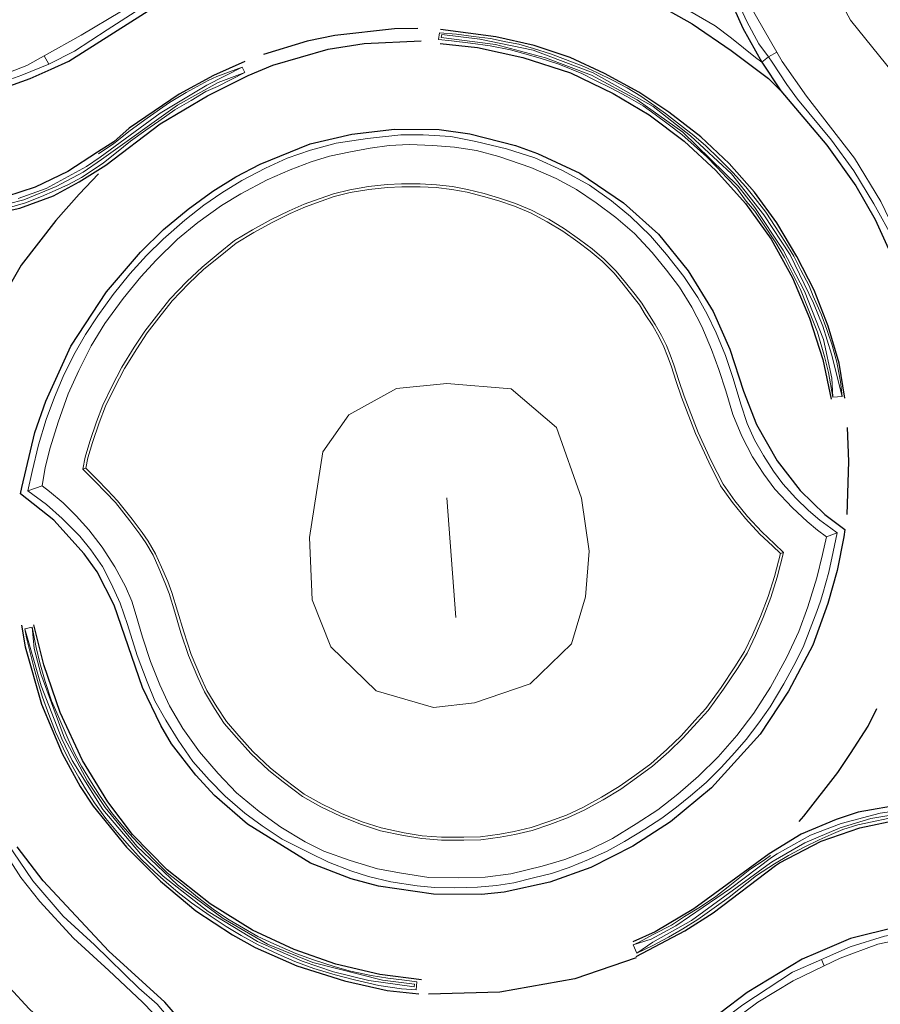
# Model space of a CAD drawing. Header units: metres. Extents: x 169249 to 194689, y 406250 to 412203.
# Tile 80 of 256: x 172695 to 172739, y 406479 to 406530. Entities that reach past the tile are written whole.
import ezdxf

# ---------------------------------------------------------------- set-up
doc = ezdxf.new("R2010")
doc.units = ezdxf.units.M
for name, color, linetype, lineweight in [('BGT_NLCS_N264$0$B-WE-OG-BREUKLIJN-G', 252, 'CONTINUOUS', 18), ('BGT_NLCS_N264$0$B-WE-OG-TOPOGRAFIE_WEG_BERM-GV', 252, 'CONTINUOUS', 18), ('BGT_NLCS_N264$0$B-WE-OG-TOPOGRAFIE_WEG_RIJWEG-GV', 252, 'CONTINUOUS', 18), ('X-XX-AL-REFERENTIE-G', 7, 'CONTINUOUS', 18)]:
    doc.layers.add(name, color=color, linetype=linetype, lineweight=lineweight)
doc.layers.add('BGT_NLCS_N264$0$B-WE-VW-MARKERING-G', color=252, linetype='CONTINUOUS')

# ---------------------------------------------------------------- blocks, each defined once
blk = doc.blocks.new('BGT_NLCS_N264')
at = {"layer": 'BGT_NLCS_N264$0$B-WE-OG-BREUKLIJN-G'}
blk.add_line((172716.783, 406505.513, 18.97), (172717.25, 406499.369, 18.882), dxfattribs=at)
for points in [[(172736.628, 406510.685, 17.866), (172736.589, 406511.677, 17.981), (172736.152, 406513.657, 17.982), (172735.171, 406516.137, 17.974), (172734.072, 406518.246, 17.971), (172732.621, 406520.44, 17.957), (172731.765, 406521.531, 17.96), (172728.917, 406524.313, 17.952), (172726.568, 406525.982, 17.976), (172724.227, 406527.234, 17.994), (172721.866, 406528.133, 17.951), (172719.283, 406528.816, 17.967), (172716.505, 406529.18, 17.96), (172716.536, 406529.329, 17.977), (172718.49, 406529.09, 17.976), (172721.228, 406528.528, 17.973), (172724.309, 406527.369, 17.961), (172727.39, 406525.63, 17.961), (172729.312, 406524.126, 17.961), (172731.431, 406522.171, 17.961), (172733.088, 406520.066, 17.961), (172734.434, 406518.013, 17.96), (172735.631, 406515.522, 17.98), (172736.116, 406514.334, 17.978), (172736.566, 406512.897, 17.993), (172737.113, 406510.733, 17.866)], [(172706.258, 406527.658, 17.852), (172704.456, 406526.733, 17.933), (172702.044, 406525.285, 17.932), (172698.971, 406523.031, 17.95), (172698.266, 406522.543, 17.951), (172696.197, 406521.425, 17.943), (172694.743, 406520.896, 17.911)], [(172693.406, 406520.428, 17.883), (172695.038, 406520.836, 17.882), (172696.696, 406521.518, 17.906), (172698.095, 406522.257, 17.907), (172699.04, 406522.906, 17.94), (172702.935, 406525.699, 17.942), (172705.029, 406526.873, 17.937), (172706.396, 406527.384, 17.855)], [(172711.75, 406509.79, 18.854), (172714.197, 406511.132, 18.881), (172716.783, 406511.401, 18.9), (172720.096, 406511.117, 18.936), (172722.426, 406509.137, 18.914), (172723.708, 406505.498, 18.914), (172724.111, 406502.775, 18.905), (172723.925, 406500.428, 18.834), (172723.201, 406498.021, 18.795), (172721.077, 406495.951, 18.74), (172718.208, 406494.975, 18.647), (172716.099, 406494.741, 18.646), (172713.162, 406495.593, 18.648), (172710.832, 406497.865, 18.679), (172709.867, 406500.276, 18.743), (172709.722, 406503.475, 18.81), (172710.407, 406507.881, 18.757), (172711.75, 406509.79, 18.854)], [(172695.085, 406498.793, 17.937), (172695.94, 406495.852, 18), (172696.989, 406493.125, 18.001), (172697.533, 406492.018, 17.999), (172699.11, 406489.5, 17.986), (172701.048, 406487.219, 17.978), (172702.198, 406486.072, 17.976), (172704.51, 406484.253, 17.986), (172707.048, 406482.71, 17.979), (172709.343, 406481.697, 17.963), (172710.965, 406481.156, 17.971), (172712.773, 406480.707, 17.97), (172715.116, 406480.379, 17.971), (172715.121, 406480.53, 17.971), (172713.481, 406480.721, 17.971), (172709.898, 406481.641, 17.973), (172707.573, 406482.579, 17.957), (172705.288, 406483.891, 17.978), (172702.934, 406485.633, 17.979), (172700.859, 406487.609, 17.979), (172699.225, 406489.605, 17.996), (172698.312, 406490.95, 18.002), (172697.127, 406493.162, 17.999), (172695.91, 406496.469, 17.999), (172695.575, 406497.774, 18.008), (172695.464, 406498.866, 17.96)], [(172726.374, 406482.542, 17.869), (172727.289, 406482.843, 17.931), (172728.565, 406483.527, 17.942), (172731.376, 406485.431, 17.95), (172733.483, 406487.027, 17.953), (172733.763, 406487.22, 17.952), (172735.48, 406488.178, 17.946), (172737.059, 406488.784, 17.922), (172739.06, 406489.315, 17.862), (172740.703, 406489.554, 17.867)], [(172740.343, 406489.32, 17.858), (172738.593, 406489.031, 17.896), (172737.016, 406488.566, 17.927), (172735.195, 406487.794, 17.929), (172733.57, 406486.848, 17.93), (172733.434, 406486.759, 17.93), (172729.366, 406483.801, 17.929), (172727.386, 406482.678, 17.93), (172726.561, 406482.116, 17.866)]]:
    blk.add_polyline3d(points, dxfattribs=at)
at = {"layer": 'BGT_NLCS_N264$0$B-WE-OG-TOPOGRAFIE_WEG_BERM-GV'}
for p, q in [((172696.081, 406528.231, 17.798), (172696.319, 406527.803, 17.709)), ((172733.332, 406528.176, 17.77), (172733.76, 406528.423, 17.85)), ((172698.068, 406506.986, 18.096), (172698.231, 406507.035, 18.226)), ((172695.989, 406506.131, 18.043), (172695.241, 406505.872, 17.917)), ((172736.853, 406503.711, 18.007), (172736.303, 406503.517, 18.058)), ((172733.935, 406502.659, 18.217), (172734.102, 406502.708, 18.087)), ((172736.195, 406481.473, 17.857), (172736.042, 406481.788, 17.68))]:
    blk.add_line(p, q, dxfattribs=at)
for points in [[(172729.867, 406541.952, 17.553), (172729.903, 406540.405, 17.59), (172729.956, 406538.144, 17.644), (172730.146, 406536.807, 17.666), (172730.457, 406535.085, 17.669), (172730.685, 406533.994, 17.712), (172731.126, 406532.544, 17.72), (172731.608, 406531.322, 17.736), (172732.205, 406529.997, 17.771), (172732.83, 406528.86, 17.726), (172733.332, 406528.176, 17.77)], [(172730.246, 406541.955, 17.708), (172730.319, 406540.395, 17.745), (172730.435, 406537.899, 17.803), (172730.713, 406535.847, 17.803), (172731.639, 406532.485, 17.834), (172732.387, 406530.803, 17.835), (172733.76, 406528.423, 17.85)], [(172869.299, 406484.975, 17.659), (172869.588, 406487.579, 17.745), (172845.432, 406491.102, 17.708), (172812.988, 406497.179, 17.691), (172794.457, 406501.475, 17.689), (172770.532, 406507.384, 17.679), (172759.594, 406510.273, 17.68), (172755.106, 406511.479, 17.681), (172751.974, 406512.32, 17.682), (172750.442, 406512.947, 17.68), (172749.449, 406513.439, 17.686), (172747.712, 406514.684, 17.693), (172745.787, 406516.995, 17.769), (172744.378, 406519.673, 17.781), (172742.998, 406522.58, 17.788), (172741.353, 406525.203, 17.782), (172740.517, 406526.37, 17.783), (172739.417, 406527.763, 17.783), (172737.54, 406530.064, 17.778), (172736.098, 406532.759, 17.75), (172735.033, 406535.788, 17.7), (172734.598, 406538.556, 17.646), (172734.475, 406541.979, 17.666)], [(172702.999, 406466.609, 17.406), (172702.329, 406469.69, 17.663), (172701.283, 406472.317, 17.706), (172699.616, 406475.034, 17.737), (172698.695, 406476.109, 17.759), (172697.628, 406477.088, 17.768), (172695.311, 406479.262, 17.771), (172692.263, 406482.538, 17.788), (172690.519, 406484.818, 17.789), (172689.705, 406486.243, 17.789), (172687.927, 406489.492, 17.787), (172687.07, 406491.371, 17.779), (172685.722, 406493.434, 17.768), (172684.66, 406494.579, 17.724), (172683.517, 406495.565, 17.691), (172682.453, 406496.25, 17.67), (172681.254, 406496.809, 17.666), (172679.646, 406497.374, 17.609), (172663.318, 406501.781, 17.595), (172556.405, 406531.499, 17.494), (172557.184, 406533.978, 17.451)], [(172703.428, 406533.202, 17.814), (172703.101, 406532.84, 17.811), (172701.803, 406531.724, 17.811), (172700.065, 406530.533, 17.817), (172697.997, 406529.295, 17.811), (172696.081, 406528.231, 17.798)], [(172696.319, 406527.803, 17.709), (172697.641, 406528.472, 17.706), (172699.326, 406529.568, 17.73), (172700.534, 406530.342, 17.731), (172701.382, 406530.891, 17.715), (172702.771, 406531.928, 17.717), (172703.454, 406532.527, 17.715), (172703.79, 406532.874, 17.706)], [(172670.491, 406529.53, 17.508), (172671.2, 406529.743, 17.587), (172673.37, 406529.231, 17.666), (172680.737, 406527.238, 17.721), (172684.695, 406526.298, 17.739), (172687.035, 406526.221, 17.731), (172689.3, 406526.25, 17.779), (172691.193, 406526.519, 17.777), (172693.639, 406527.138, 17.797), (172695.196, 406527.739, 17.792), (172696.081, 406528.231, 17.798)], [(172670.491, 406529.53, 17.508), (172680.315, 406526.88, 17.572), (172680.565, 406526.812, 17.573), (172684.471, 406526.054, 17.578), (172685.885, 406525.867, 17.613), (172687.393, 406525.763, 17.645), (172688.476, 406525.828, 17.668), (172689.943, 406525.945, 17.671), (172691.388, 406526.211, 17.685), (172693.222, 406526.618, 17.688), (172694.941, 406527.241, 17.705), (172696.319, 406527.803, 17.709)], [(172733.76, 406528.423, 17.85), (172734.036, 406527.944, 17.853), (172735.287, 406526.167, 17.865), (172737.747, 406522.972, 17.868), (172739.103, 406520.75, 17.894), (172740.217, 406518.437, 17.914), (172741.086, 406516.597, 17.91)], [(172733.332, 406528.176, 17.77), (172733.521, 406527.918, 17.787), (172734.275, 406526.758, 17.788), (172734.824, 406526.015, 17.741), (172735.396, 406525.305, 17.749), (172736.559, 406523.909, 17.758), (172737.715, 406522.324, 17.767), (172738.732, 406520.625, 17.782), (172739.784, 406518.741, 17.774), (172740.556, 406516.983, 17.762), (172740.795, 406516.46, 17.762)], [(172736.853, 406503.711, 18.007), (172736.528, 406503.963, 18.009), (172735.97, 406504.364, 18.007), (172735.38, 406504.867, 18.018), (172734.738, 406505.506, 18.018), (172734.066, 406506.237, 18.017), (172733.577, 406506.886, 18.04), (172733.067, 406507.702, 18.031), (172732.612, 406508.492, 18.025), (172732.223, 406509.334, 18.023), (172731.903, 406510.327, 18.016), (172731.503, 406511.658, 18.018), (172731.116, 406512.828, 18.012), (172730.638, 406514.001, 18.012), (172730.165, 406514.956, 18), (172729.699, 406515.813, 17.991), (172728.967, 406516.899, 17.993), (172728.08, 406518.024, 17.983), (172727.263, 406518.98, 17.962), (172726.228, 406519.981, 17.962), (172725.255, 406520.78, 17.962), (172724.115, 406521.584, 17.958), (172722.736, 406522.342, 17.948), (172721.307, 406522.987, 17.946), (172719.85, 406523.451, 17.943), (172718.284, 406523.835, 17.948), (172716.99, 406524.086, 17.949), (172715.58, 406524.179, 17.945), (172714.415, 406524.176, 17.951), (172712.703, 406523.982, 17.95), (172711.091, 406523.752, 17.951), (172709.782, 406523.394, 17.951), (172708.581, 406522.978, 17.948), (172707.468, 406522.464, 17.948), (172706.242, 406521.825, 17.952), (172705.216, 406521.197, 17.953), (172704.289, 406520.566, 17.953), (172703.32, 406519.781, 17.954), (172702.203, 406518.821, 17.954), (172701.341, 406517.965, 17.955), (172700.489, 406517.026, 17.953), (172699.628, 406515.969, 17.954), (172698.846, 406514.872, 17.953), (172698.204, 406513.911, 17.949), (172697.611, 406512.866, 17.945), (172697.067, 406511.758, 17.945), (172696.617, 406510.686, 17.944), (172696.184, 406509.539, 17.935), (172695.803, 406508.25, 17.917), (172695.462, 406506.876, 17.917), (172695.241, 406505.872, 17.917)], [(172695.989, 406506.131, 18.043), (172696.144, 406507.072, 18.043), (172696.394, 406508.084, 18.043), (172696.808, 406509.407, 18.043), (172697.314, 406510.859, 18.044), (172697.877, 406512.067, 18.045), (172698.509, 406513.336, 18.078), (172699.207, 406514.483, 18.078), (172700.144, 406515.763, 18.078), (172701.05, 406516.879, 18.078), (172701.851, 406517.725, 18.078), (172702.95, 406518.819, 18.078), (172703.982, 406519.67, 18.079), (172705.21, 406520.548, 18.079), (172706.196, 406521.142, 18.078), (172707.56, 406521.865, 18.079), (172708.733, 406522.38, 18.079), (172709.811, 406522.785, 18.079), (172710.759, 406523.079, 18.078), (172711.83, 406523.306, 18.078), (172712.846, 406523.493, 18.078), (172713.83, 406523.621, 18.078), (172714.86, 406523.675, 18.077), (172716.066, 406523.623, 18.098), (172717.179, 406523.538, 18.097), (172718.316, 406523.367, 18.097), (172719.47, 406523.055, 18.098), (172721.106, 406522.488, 18.108), (172722.413, 406521.937, 18.107), (172723.457, 406521.357, 18.107), (172724.462, 406520.688, 18.113), (172725.473, 406519.933, 18.118), (172726.44, 406519.099, 18.104), (172727.34, 406518.125, 18.097), (172728.074, 406517.22, 18.098), (172728.757, 406516.342, 18.098), (172729.378, 406515.318, 18.119), (172729.898, 406514.316, 18.121), (172730.396, 406513.14, 18.123), (172730.776, 406512.112, 18.121), (172731.14, 406511.011, 18.122), (172731.491, 406509.795, 18.122), (172731.946, 406508.689, 18.122), (172732.511, 406507.625, 18.122), (172733.092, 406506.733, 18.121), (172733.658, 406505.961, 18.112), (172734.557, 406505.007, 18.111), (172735.307, 406504.31, 18.08), (172735.846, 406503.863, 18.058), (172736.303, 406503.517, 18.058)], [(172734.102, 406502.708, 18.087), (172733.626, 406503.153, 18.153), (172732.979, 406503.763, 18.149), (172732.249, 406504.561, 18.151), (172731.592, 406505.372, 18.149), (172730.988, 406506.216, 18.151), (172730.385, 406507.414, 18.145), (172729.713, 406508.881, 18.141), (172728.987, 406510.735, 18.139), (172728.719, 406511.541, 18.139), (172728.456, 406512.349, 18.14), (172728.272, 406512.86, 18.139), (172728.081, 406513.344, 18.138), (172727.828, 406513.854, 18.138), (172727.507, 406514.431, 18.138), (172727.114, 406515.02, 18.138), (172726.811, 406515.518, 18.138), (172726.468, 406515.966, 18.138), (172725.967, 406516.593, 18.138), (172725.497, 406517.172, 18.138), (172724.878, 406517.79, 18.121), (172724.252, 406518.314, 18.12), (172723.611, 406518.798, 18.118), (172722.832, 406519.351, 18.118), (172722.028, 406519.837, 18.105), (172721.145, 406520.298, 18.098), (172720.317, 406520.647, 18.097), (172719.504, 406520.927, 18.097), (172718.707, 406521.155, 18.096), (172717.857, 406521.367, 18.097), (172717.076, 406521.512, 18.096), (172716.256, 406521.61, 18.101), (172715.415, 406521.656, 18.1), (172714.465, 406521.649, 18.102), (172713.723, 406521.621, 18.102), (172712.761, 406521.521, 18.103), (172711.795, 406521.351, 18.103), (172710.958, 406521.146, 18.104), (172710.272, 406520.906, 18.102), (172709.461, 406520.612, 18.102), (172708.674, 406520.277, 18.104), (172707.765, 406519.826, 18.104), (172706.797, 406519.284, 18.105), (172705.879, 406518.738, 18.107), (172705.035, 406518.052, 18.101), (172704.203, 406517.378, 18.102), (172703.415, 406516.645, 18.101), (172702.556, 406515.736, 18.101), (172701.862, 406514.862, 18.101), (172701.258, 406514.077, 18.102), (172700.72, 406513.261, 18.095), (172700.081, 406512.234, 18.082), (172699.564, 406511.241, 18.082), (172699.105, 406510.28, 18.084), (172698.774, 406509.416, 18.097), (172698.428, 406508.411, 18.097), (172698.191, 406507.605, 18.096), (172698.068, 406506.986, 18.096)], [(172698.231, 406507.035, 18.226), (172698.336, 406507.569, 18.226), (172698.571, 406508.365, 18.227), (172698.915, 406509.365, 18.227), (172699.243, 406510.221, 18.214), (172699.698, 406511.174, 18.212), (172700.211, 406512.159, 18.212), (172700.847, 406513.18, 18.225), (172701.38, 406513.99, 18.232), (172701.98, 406514.769, 18.231), (172702.67, 406515.637, 18.231), (172703.521, 406516.539, 18.231), (172704.302, 406517.264, 18.232), (172705.13, 406517.936, 18.231), (172705.965, 406518.614, 18.237), (172706.872, 406519.154, 18.235), (172707.835, 406519.693, 18.234), (172708.737, 406520.14, 18.234), (172709.516, 406520.473, 18.232), (172710.322, 406520.765, 18.232), (172711.001, 406521.002, 18.234), (172711.826, 406521.204, 18.233), (172712.782, 406521.373, 18.233), (172713.734, 406521.471, 18.232), (172714.468, 406521.499, 18.232), (172715.412, 406521.506, 18.23), (172716.243, 406521.46, 18.231), (172717.053, 406521.364, 18.226), (172717.825, 406521.22, 18.227), (172718.669, 406521.01, 18.226), (172719.459, 406520.784, 18.227), (172720.264, 406520.507, 18.227), (172721.081, 406520.162, 18.228), (172721.954, 406519.706, 18.235), (172722.749, 406519.225, 18.248), (172723.523, 406518.677, 18.248), (172724.159, 406518.197, 18.25), (172724.777, 406517.679, 18.251), (172725.385, 406517.071, 18.268), (172725.851, 406516.499, 18.268), (172726.35, 406515.873, 18.268), (172726.687, 406515.433, 18.268), (172726.987, 406514.94, 18.268), (172727.379, 406514.353, 18.268), (172727.696, 406513.784, 18.268), (172727.944, 406513.284, 18.268), (172728.132, 406512.807, 18.269), (172728.314, 406512.3, 18.27), (172728.576, 406511.494, 18.269), (172728.846, 406510.684, 18.269), (172729.575, 406508.822, 18.271), (172730.25, 406507.35, 18.275), (172730.859, 406506.138, 18.281), (172731.473, 406505.282, 18.279), (172732.135, 406504.463, 18.281), (172732.872, 406503.657, 18.279), (172733.523, 406503.043, 18.283), (172733.935, 406502.659, 18.217)], [(172698.068, 406506.986, 18.096), (172698.702, 406506.356, 18.142), (172699.234, 406505.807, 18.149), (172699.748, 406505.272, 18.149), (172700.484, 406504.329, 18.149), (172701.004, 406503.657, 18.149), (172701.307, 406503.203, 18.149), (172701.683, 406502.575, 18.149), (172701.988, 406501.896, 18.149), (172702.298, 406501.17, 18.148), (172702.512, 406500.605, 18.15), (172702.798, 406499.649, 18.15), (172703.118, 406498.588, 18.149), (172703.502, 406497.42, 18.149), (172703.979, 406496.28, 18.149), (172704.325, 406495.553, 18.158), (172704.839, 406494.688, 18.158), (172705.347, 406493.924, 18.16), (172705.979, 406493.192, 18.154), (172706.706, 406492.377, 18.145), (172707.63, 406491.506, 18.146), (172708.367, 406490.919, 18.145), (172709.376, 406490.161, 18.136), (172710.311, 406489.641, 18.128), (172711.319, 406489.15, 18.123), (172712.393, 406488.733, 18.114), (172713.371, 406488.411, 18.112), (172714.568, 406488.161, 18.108), (172715.509, 406488.003, 18.086), (172716.513, 406487.932, 18.086), (172717.669, 406487.922, 18.086), (172718.539, 406487.948, 18.086), (172719.537, 406488.079, 18.086), (172720.279, 406488.222, 18.086), (172721.171, 406488.427, 18.086), (172722.078, 406488.736, 18.122), (172722.999, 406489.066, 18.122), (172723.842, 406489.466, 18.12), (172724.82, 406489.999, 18.118), (172725.73, 406490.548, 18.106), (172726.533, 406491.128, 18.103), (172727.364, 406491.725, 18.087), (172728.196, 406492.468, 18.084), (172728.938, 406493.184, 18.086), (172729.651, 406493.971, 18.084), (172730.225, 406494.593, 18.072), (172731.013, 406495.682, 18.072), (172731.727, 406496.746, 18.069), (172732.221, 406497.542, 18.048), (172732.653, 406498.449, 18.046), (172733.057, 406499.364, 18.046), (172733.444, 406500.4, 18.044), (172733.773, 406501.434, 18.052), (172734.102, 406502.708, 18.087)], [(172733.935, 406502.659, 18.217), (172733.629, 406501.475, 18.182), (172733.302, 406500.449, 18.174), (172732.918, 406499.421, 18.176), (172732.517, 406498.512, 18.176), (172732.089, 406497.614, 18.178), (172731.601, 406496.828, 18.199), (172730.89, 406495.767, 18.202), (172730.109, 406494.688, 18.202), (172729.54, 406494.072, 18.214), (172728.83, 406493.289, 18.216), (172728.094, 406492.578, 18.214), (172727.27, 406491.842, 18.217), (172726.446, 406491.25, 18.233), (172725.648, 406490.674, 18.236), (172724.745, 406490.13, 18.248), (172723.773, 406489.6, 18.25), (172722.942, 406489.204, 18.252), (172722.028, 406488.878, 18.252), (172721.13, 406488.571, 18.216), (172720.248, 406488.368, 18.216), (172719.513, 406488.227, 18.216), (172718.527, 406488.098, 18.216), (172717.667, 406488.072, 18.216), (172716.519, 406488.081, 18.216), (172715.527, 406488.152, 18.216), (172714.596, 406488.308, 18.238), (172713.41, 406488.556, 18.242), (172712.444, 406488.874, 18.244), (172711.379, 406489.287, 18.253), (172710.381, 406489.774, 18.258), (172709.458, 406490.288, 18.266), (172708.459, 406491.037, 18.275), (172707.729, 406491.619, 18.276), (172706.814, 406492.481, 18.275), (172706.092, 406493.291, 18.284), (172705.466, 406494.015, 18.29), (172704.966, 406494.768, 18.288), (172704.457, 406495.624, 18.288), (172704.116, 406496.341, 18.279), (172703.643, 406497.473, 18.279), (172703.261, 406498.633, 18.279), (172702.941, 406499.692, 18.28), (172702.654, 406500.653, 18.28), (172702.438, 406501.226, 18.278), (172702.126, 406501.956, 18.279), (172701.816, 406502.645, 18.279), (172701.434, 406503.283, 18.279), (172701.126, 406503.744, 18.279), (172700.603, 406504.421, 18.279), (172699.862, 406505.371, 18.279), (172699.342, 406505.911, 18.279), (172698.809, 406506.461, 18.272), (172698.231, 406507.035, 18.226)], [(172736.303, 406503.517, 18.058), (172736.102, 406502.606, 18.053), (172735.804, 406501.405, 18.053), (172735.346, 406499.908, 18.044), (172734.89, 406498.647, 18.043), (172734.26, 406497.323, 18.04), (172733.435, 406495.791, 18.042), (172732.571, 406494.446, 18.05), (172731.696, 406493.309, 18.052), (172730.736, 406492.209, 18.057), (172729.732, 406491.219, 18.067), (172728.662, 406490.289, 18.074), (172727.64, 406489.481, 18.076), (172726.517, 406488.756, 18.075), (172725.298, 406488.003, 18.072), (172724.089, 406487.416, 18.086), (172722.855, 406486.927, 18.09), (172721.685, 406486.594, 18.09), (172720.071, 406486.198, 18.076), (172718.751, 406486.022, 18.072), (172717.369, 406485.989, 18.067), (172715.87, 406486.002, 18.067), (172714.451, 406486.236, 18.081), (172713.225, 406486.457, 18.082), (172711.819, 406486.871, 18.083), (172710.464, 406487.365, 18.089), (172709.504, 406487.846, 18.088), (172708.247, 406488.589, 18.093), (172707.133, 406489.39, 18.102), (172705.976, 406490.352, 18.115), (172705.025, 406491.347, 18.13), (172704.076, 406492.465, 18.13), (172703.21, 406493.67, 18.129), (172702.535, 406494.835, 18.129), (172702.026, 406495.909, 18.129), (172701.56, 406497.101, 18.138), (172701.139, 406498.363, 18.139), (172700.817, 406499.469, 18.126), (172700.6, 406500.201, 18.125), (172700.267, 406500.958, 18.125), (172699.721, 406501.973, 18.11), (172699.074, 406502.984, 18.083), (172698.386, 406503.879, 18.078), (172697.74, 406504.59, 18.08), (172697.061, 406505.264, 18.08), (172696.366, 406505.837, 18.044), (172695.989, 406506.131, 18.043)], [(172695.241, 406505.872, 17.917), (172696.201, 406505.173, 17.938), (172697.007, 406504.45, 17.971), (172697.917, 406503.542, 17.995), (172698.488, 406502.846, 18.017), (172699.083, 406501.981, 18.017), (172699.538, 406501.108, 18.018), (172699.987, 406500.108, 18.016), (172700.366, 406499.008, 18.016), (172700.865, 406497.41, 18.016), (172701.377, 406496.067, 18.016), (172701.775, 406495.078, 18.016), (172702.342, 406494.088, 18.018), (172702.978, 406493.071, 18.015), (172703.736, 406491.973, 18.016), (172704.563, 406491.029, 18.013), (172705.39, 406490.181, 18.013), (172706.407, 406489.304, 18.013), (172707.291, 406488.654, 18.013), (172708.329, 406487.971, 18.013), (172709.723, 406487.274, 17.989), (172710.698, 406486.788, 17.975), (172711.852, 406486.34, 17.97), (172712.754, 406486.058, 17.96), (172713.907, 406485.782, 17.949), (172715.255, 406485.573, 17.938), (172716.156, 406485.493, 17.94), (172717.207, 406485.466, 17.937), (172718.363, 406485.508, 17.929), (172719.345, 406485.595, 17.93), (172720.225, 406485.735, 17.927), (172721.236, 406485.98, 17.933), (172722.176, 406486.215, 17.956), (172723.084, 406486.523, 17.956), (172724.079, 406486.922, 17.956), (172725.028, 406487.365, 17.946), (172725.929, 406487.854, 17.945), (172726.974, 406488.484, 17.934), (172727.834, 406489.05, 17.914), (172728.598, 406489.618, 17.916), (172729.321, 406490.2, 17.92), (172730.12, 406490.895, 17.919), (172730.895, 406491.664, 17.943), (172731.59, 406492.435, 17.951), (172732.174, 406493.098, 17.951), (172732.83, 406493.959, 17.951), (172733.41, 406494.772, 17.952), (172734.12, 406495.965, 17.952), (172734.621, 406496.9, 17.951), (172735.1, 406497.842, 17.951), (172735.47, 406498.78, 17.95), (172735.817, 406499.677, 17.951), (172735.997, 406500.209, 17.95), (172736.127, 406500.594, 17.95), (172736.432, 406501.703, 17.95), (172736.656, 406502.747, 17.944), (172736.853, 406503.711, 18.007)], [(172702.378, 406478.263, 17.843), (172702.214, 406478.478, 17.848), (172701.136, 406479.596, 17.871), (172699.416, 406481.23, 17.872), (172697.591, 406482.893, 17.887), (172695.857, 406484.771, 17.892), (172694.894, 406485.999, 17.892), (172693.451, 406488.226, 17.889), (172692.025, 406491.044, 17.896), (172690.77, 406493.334, 17.889)], [(172702.723, 406478.526, 17.807), (172701.897, 406479.501, 17.824), (172700.962, 406480.319, 17.743), (172698.681, 406482.537, 17.744), (172697.059, 406484.015, 17.745), (172695.507, 406485.834, 17.749), (172694.176, 406487.805, 17.754), (172692.753, 406490.26, 17.769), (172691.458, 406492.891, 17.76), (172691.128, 406493.524, 17.753)], [(172761.472, 406479.91, 17.587), (172761.229, 406479.976, 17.587), (172751.991, 406482.503, 17.612), (172751.688, 406482.566, 17.612), (172747.23, 406483.496, 17.607), (172744.988, 406483.67, 17.624), (172742.559, 406483.537, 17.681), (172739.284, 406482.99, 17.681), (172737.53, 406482.448, 17.686), (172736.042, 406481.788, 17.68)], [(172761.431, 406479.551, 17.606), (172760.492, 406479.814, 17.678), (172758.896, 406480.273, 17.721), (172752.87, 406481.96, 17.735), (172748.436, 406482.998, 17.765), (172745.824, 406483.332, 17.808), (172743.633, 406483.366, 17.815), (172741.241, 406483.056, 17.861), (172738.948, 406482.58, 17.874), (172737.002, 406481.867, 17.86), (172736.195, 406481.473, 17.857)], [(172736.042, 406481.788, 17.68), (172734.561, 406481.131, 17.673), (172732.012, 406479.469, 17.665), (172729.817, 406477.811, 17.667), (172729.026, 406476.995, 17.691)], [(172736.195, 406481.473, 17.857), (172734.585, 406480.687, 17.852), (172732.769, 406479.602, 17.854), (172730.643, 406478.007, 17.849), (172729.567, 406477.027, 17.848)]]:
    blk.add_polyline3d(points, dxfattribs=at)
at = {"layer": 'BGT_NLCS_N264$0$B-WE-OG-TOPOGRAFIE_WEG_RIJWEG-GV'}
for p, q in [((172733.332, 406528.176, 17.77), (172732.976, 406527.912, 17.78)), ((172706.258, 406527.658, 17.852), (172706.396, 406527.384, 17.855)), ((172736.628, 406510.685, 17.866), (172737.113, 406510.733, 17.866)), ((172695.464, 406498.866, 17.96), (172695.085, 406498.793, 17.937)), ((172726.561, 406482.116, 17.866), (172726.374, 406482.542, 17.869))]:
    blk.add_line(p, q, dxfattribs=at)
for points in [[(172732.976, 406527.912, 17.78), (172732.653, 406528.142, 17.731), (172731.422, 406529.137, 17.731), (172730.585, 406529.778, 17.731), (172728.957, 406530.721, 17.731), (172727.012, 406531.776, 17.731), (172725.252, 406532.572, 17.784)], [(172736.037, 406514.963, 17.946), (172735.62, 406515.878, 17.943), (172735.408, 406516.406, 17.925), (172734.984, 406517.211, 17.925), (172734.62, 406517.931, 17.928), (172734.169, 406518.693, 17.924), (172733.668, 406519.466, 17.916), (172733.193, 406520.199, 17.896), (172732.644, 406520.91, 17.888), (172732.156, 406521.497, 17.886), (172731.496, 406522.243, 17.88), (172730.774, 406522.959, 17.896), (172730.103, 406523.606, 17.895), (172729.488, 406524.145, 17.893), (172728.794, 406524.674, 17.894), (172728.035, 406525.269, 17.893), (172727.5, 406525.642, 17.893), (172726.755, 406526.157, 17.891), (172726.06, 406526.582, 17.903), (172725.348, 406526.962, 17.904), (172724.5, 406527.38, 17.912), (172723.826, 406527.695, 17.911), (172722.892, 406528.052, 17.911), (172722.119, 406528.344, 17.909), (172721.238, 406528.61, 17.912), (172720.486, 406528.832, 17.914), (172719.829, 406528.959, 17.914), (172719.025, 406529.123, 17.914), (172718.165, 406529.233, 17.914), (172717.287, 406529.349, 17.914), (172716.407, 406529.414, 17.904), (172716.363, 406529.068, 17.904), (172717.031, 406529.006, 17.914), (172718.013, 406528.879, 17.914), (172719.008, 406528.741, 17.914), (172720.067, 406528.547, 17.914), (172720.675, 406528.38, 17.914), (172721.581, 406528.113, 17.914), (172722.553, 406527.802, 17.914), (172723.731, 406527.333, 17.914), (172724.4, 406526.991, 17.914), (172725.245, 406526.577, 17.914), (172726.042, 406526.144, 17.914), (172726.876, 406525.658, 17.914), (172727.498, 406525.222, 17.914), (172728.169, 406524.729, 17.914), (172728.862, 406524.192, 17.914), (172729.498, 406523.623, 17.913), (172730.153, 406523.037, 17.911), (172730.666, 406522.508, 17.938), (172731.186, 406521.972, 17.938), (172731.693, 406521.43, 17.938), (172732.176, 406520.772, 17.938), (172732.614, 406520.259, 17.939), (172733.067, 406519.577, 17.938), (172733.706, 406518.625, 17.938), (172734.142, 406517.865, 17.938), (172734.533, 406517.119, 17.94), (172734.965, 406516.233, 17.96), (172735.329, 406515.312, 17.952), (172735.838, 406514.034, 17.932), (172736.204, 406512.776, 17.9), (172736.413, 406511.96, 17.94), (172736.628, 406510.685, 17.866)], [(172706.396, 406527.384, 17.855), (172705.004, 406526.666, 17.85), (172704.396, 406526.402, 17.873), (172703.64, 406525.931, 17.872), (172702.808, 406525.458, 17.871), (172701.977, 406524.883, 17.872), (172701.31, 406524.423, 17.871), (172700.525, 406523.852, 17.873), (172699.808, 406523.267, 17.872), (172699.134, 406522.738, 17.864), (172698.554, 406522.343, 17.868), (172698.007, 406521.974, 17.868), (172697.339, 406521.624, 17.869), (172696.655, 406521.311, 17.868), (172695.945, 406521.001, 17.868), (172695.125, 406520.68, 17.841), (172694.311, 406520.442, 17.82)], [(172698.88, 406523.195, 17.819), (172699.665, 406523.733, 17.82), (172700.502, 406524.394, 17.819), (172701.387, 406525.03, 17.819), (172702.526, 406525.829, 17.836), (172703.386, 406526.345, 17.833), (172704.523, 406526.959, 17.852), (172704.958, 406527.169, 17.849), (172706.258, 406527.658, 17.852)], [(172737.113, 406510.733, 17.866), (172737.021, 406511.492, 17.921), (172736.928, 406512.034, 17.924), (172736.844, 406512.483, 17.929), (172736.591, 406513.36, 17.945), (172736.322, 406514.176, 17.945), (172736.037, 406514.963, 17.946)], [(172696.669, 406493.496, 17.919), (172697.067, 406492.644, 17.929), (172697.367, 406492.017, 17.928), (172697.874, 406491.144, 17.926), (172698.214, 406490.567, 17.926), (172698.678, 406489.848, 17.927), (172699.251, 406489.037, 17.929), (172699.853, 406488.318, 17.924), (172700.476, 406487.619, 17.924), (172701.096, 406486.934, 17.923), (172701.782, 406486.275, 17.922), (172702.365, 406485.761, 17.922), (172702.98, 406485.229, 17.935), (172703.653, 406484.699, 17.932), (172704.627, 406484.035, 17.934), (172705.447, 406483.492, 17.935), (172706.209, 406483.019, 17.924), (172707.084, 406482.55, 17.924), (172708.125, 406482.064, 17.915), (172708.98, 406481.687, 17.915), (172709.953, 406481.331, 17.918), (172711.046, 406480.996, 17.906), (172712.041, 406480.738, 17.907), (172713.292, 406480.447, 17.905), (172714.451, 406480.29, 17.904), (172715.218, 406480.223, 17.902), (172715.245, 406480.644, 17.898), (172714.605, 406480.724, 17.9), (172713.755, 406480.833, 17.902), (172712.9, 406480.971, 17.899), (172711.832, 406481.185, 17.912), (172711.051, 406481.42, 17.913), (172709.931, 406481.777, 17.912), (172709.021, 406482.102, 17.915), (172707.892, 406482.602, 17.916), (172707.07, 406482.968, 17.917), (172706.343, 406483.393, 17.917), (172705.595, 406483.831, 17.918), (172704.849, 406484.331, 17.919), (172703.978, 406484.99, 17.911), (172703.16, 406485.666, 17.91), (172702.431, 406486.235, 17.912), (172701.839, 406486.806, 17.914), (172701.283, 406487.385, 17.915), (172700.647, 406488.056, 17.915), (172700.108, 406488.662, 17.915), (172699.549, 406489.347, 17.915), (172698.937, 406490.238, 17.915), (172698.529, 406490.888, 17.941), (172698.01, 406491.725, 17.941), (172697.651, 406492.394, 17.941), (172697.317, 406493.123, 17.94), (172696.739, 406494.463, 17.939), (172696.469, 406495.083, 17.96), (172696.132, 406496.076, 17.96), (172695.865, 406497.036, 17.961), (172695.67, 406497.818, 17.96), (172695.464, 406498.866, 17.96)], [(172695.085, 406498.793, 17.937), (172695.182, 406498.322, 17.938), (172695.368, 406497.567, 17.941), (172695.571, 406496.741, 17.928), (172695.781, 406496.01, 17.923), (172696.007, 406495.276, 17.922), (172696.334, 406494.381, 17.923), (172696.669, 406493.496, 17.919)], [(172739.458, 406489.038, 17.821), (172738.651, 406488.863, 17.824), (172737.924, 406488.707, 17.835), (172737.153, 406488.466, 17.847), (172736.541, 406488.215, 17.872), (172735.938, 406487.942, 17.872), (172735.154, 406487.558, 17.872), (172734.356, 406487.134, 17.872), (172733.635, 406486.715, 17.871), (172732.716, 406486.112, 17.873), (172731.307, 406484.997, 17.876), (172730.536, 406484.452, 17.868), (172729.699, 406483.854, 17.868), (172728.92, 406483.366, 17.868), (172728.191, 406482.943, 17.868), (172727.376, 406482.507, 17.868), (172726.561, 406482.116, 17.866)], [(172726.374, 406482.542, 17.869), (172726.639, 406482.666, 17.869), (172727.434, 406483.084, 17.869), (172728.334, 406483.557, 17.869), (172729.013, 406484.005, 17.869), (172729.829, 406484.496, 17.868), (172730.609, 406485.036, 17.882), (172731.249, 406485.517, 17.88), (172732.374, 406486.412, 17.879), (172733.095, 406486.892, 17.879), (172733.43, 406487.135, 17.874)]]:
    blk.add_polyline3d(points, dxfattribs=at)
at = {"layer": 'BGT_NLCS_N264$0$B-WE-VW-MARKERING-G'}
blk.add_line((172732.976, 406527.912, 17.78), (172733.963, 406526.432, 17.78), dxfattribs=at)
for points in [[(172729.464, 406541.738, 17.594), (172729.594, 406538.359, 17.645), (172729.769, 406536.582, 17.66), (172730.535, 406533.249, 17.726), (172731.264, 406531.32, 17.742), (172732.006, 406529.663, 17.766), (172732.976, 406527.912, 17.78)], [(172670.457, 406529.302, 17.555), (172680.254, 406526.662, 17.609), (172682.925, 406525.942, 17.624), (172686.644, 406525.43, 17.664), (172688.681, 406525.506, 17.695), (172691.761, 406525.949, 17.701), (172693.628, 406526.458, 17.707), (172695.363, 406527.069, 17.73), (172696.455, 406527.558, 17.736), (172697.356, 406527.962, 17.741), (172701.955, 406530.875, 17.727), (172703.391, 406531.978, 17.716), (172703.958, 406532.474, 17.716)], [(172737.243, 406510.644, 17.861), (172736.959, 406512.445, 17.914), (172736.399, 406514.342, 17.916), (172735.677, 406516.183, 17.895), (172734.788, 406517.92, 17.908), (172733.76, 406519.66, 17.917), (172732.606, 406521.224, 17.907), (172731.302, 406522.706, 17.895), (172729.852, 406524.075, 17.895), (172728.203, 406525.335, 17.895), (172726.667, 406526.365, 17.886), (172724.887, 406527.324, 17.887), (172723.13, 406528.156, 17.887), (172721.276, 406528.773, 17.887), (172719.309, 406529.206, 17.887), (172716.465, 406529.584, 17.901)], [(172716.443, 406528.869, 17.921), (172718.372, 406528.662, 17.92), (172720.688, 406528.154, 17.905), (172723.139, 406527.364, 17.906), (172725.345, 406526.303, 17.895), (172727.185, 406525.2, 17.897), (172728.988, 406523.85, 17.896), (172730.62, 406522.337, 17.896), (172732.15, 406520.643, 17.897), (172733.458, 406518.808, 17.904), (172734.555, 406516.832, 17.913), (172735.429, 406514.751, 17.91), (172736.124, 406512.631, 17.906), (172736.554, 406510.593, 17.864)], [(172706.4, 406527.949, 17.88), (172704.787, 406527.216, 17.869), (172703.031, 406526.27, 17.869), (172700.449, 406524.51, 17.869), (172699.662, 406523.818, 17.869), (172698.827, 406523.29, 17.869), (172697.31, 406522.295, 17.869), (172695.616, 406521.484, 17.837), (172694.149, 406521.011, 17.838), (172692.287, 406520.641, 17.796), (172690.29, 406520.501, 17.772), (172688.313, 406520.569, 17.732), (172686.411, 406520.935, 17.721), (172682.573, 406521.971, 17.639), (172679.21, 406522.852, 17.637), (172669.267, 406525.291, 17.639)], [(172669.267, 406525.291, 17.639), (172669.272, 406525.289, 17.639), (172678.994, 406522.2, 17.655), (172679.091, 406522.169, 17.654), (172684.881, 406520.567, 17.719), (172687.127, 406520.025, 17.744), (172689.241, 406519.76, 17.787), (172690.478, 406519.765, 17.786), (172692.938, 406519.997, 17.818), (172694.834, 406520.411, 17.834), (172696.562, 406521.042, 17.85), (172697.88, 406521.757, 17.861), (172699.251, 406522.621, 17.861), (172702.058, 406524.745, 17.867), (172704.477, 406526.183, 17.876), (172706.579, 406527.216, 17.84)], [(172733.963, 406526.432, 17.78), (172736.319, 406523.645, 17.783), (172737.81, 406521.562, 17.782), (172738.814, 406519.828, 17.789), (172740.425, 406516.284, 17.769), (172741.486, 406514.411, 17.772), (172742.427, 406513.104, 17.749), (172744.372, 406510.926, 17.693), (172746.865, 406509.139, 17.686), (172749.43, 406507.901, 17.681), (172750.527, 406507.532, 17.682), (172757.76, 406505.588, 17.68), (172767.499, 406502.987, 17.678), (172767.505, 406502.985, 17.678), (172799.005, 406495.214, 17.691), (172813.143, 406492.018, 17.691), (172828.441, 406489.012, 17.653), (172843.461, 406486.348, 17.706), (172858.348, 406484.036, 17.726), (172871.206, 406482.319, 17.75), (172882.703, 406480.945, 17.773), (172883.121, 406480.895, 17.774), (172897.857, 406479.421, 17.784), (172924.116, 406477.218, 17.836)], [(172727.67, 406519.063, 17.962), (172729.187, 406517.19, 17.969), (172730.479, 406515.087, 17.973), (172731.343, 406513.156, 17.989), (172732.042, 406510.995, 17.993), (172732.71, 406509.288, 17.999), (172733.764, 406507.415, 17.982), (172734.958, 406505.897, 17.989), (172736.226, 406504.666, 17.965), (172737.251, 406503.889, 17.935), (172737.194, 406503.513, 17.931), (172736.849, 406501.78, 17.93), (172736.371, 406500.084, 17.935), (172735.599, 406497.951, 17.93), (172734.356, 406495.578, 17.935), (172732.892, 406493.379, 17.922), (172730.393, 406490.615, 17.951), (172728.284, 406488.868, 17.955), (172726.344, 406487.609, 17.966), (172724.186, 406486.519, 17.967), (172722.086, 406485.764, 17.949), (172719.732, 406485.243, 17.945), (172718.567, 406485.129, 17.948), (172716.105, 406485.144, 17.961), (172713.275, 406485.557, 17.971), (172711.871, 406485.93, 17.981), (172709.785, 406486.745, 17.991), (172706.534, 406488.749, 17.994), (172704.846, 406490.227, 17.993), (172703.889, 406491.271, 17.991), (172702.632, 406492.873, 17.996), (172702.086, 406493.824, 17.994), (172701.147, 406495.767, 17.994), (172699.69, 406500.004, 18.008), (172698.81, 406501.707, 18.008), (172698.141, 406502.642, 17.991), (172696.588, 406504.367, 17.936), (172694.876, 406505.716, 17.932), (172694.943, 406506.047, 17.932), (172695.613, 406508.869, 17.908), (172696.165, 406510.489, 17.915), (172697.464, 406513.318, 17.932), (172699.293, 406516.101, 17.938), (172701.031, 406518.146, 17.963), (172702.223, 406519.306, 17.92), (172703.493, 406520.361, 17.914), (172704.765, 406521.285, 17.912), (172705.941, 406522.017, 17.914), (172707.19, 406522.674, 17.919), (172709.762, 406523.715, 17.921), (172711.899, 406524.203, 17.922), (172714.094, 406524.459, 17.93), (172716.397, 406524.441, 17.927), (172717.972, 406524.218, 17.926), (172720.314, 406523.628, 17.959), (172721.447, 406523.214, 17.945), (172723.625, 406522.208, 17.943), (172725.875, 406520.679, 17.948), (172727.67, 406519.063, 17.962)], [(172709.87, 406458.742, 17.543), (172709.562, 406459.644, 17.546), (172708.866, 406462.344, 17.567), (172708.222, 406465.759, 17.584), (172707.672, 406469.316, 17.631), (172706.583, 406472.759, 17.679), (172705.778, 406474.519, 17.705), (172704.87, 406476.162, 17.725), (172703.581, 406478.102, 17.738), (172702.945, 406478.838, 17.748), (172702.291, 406479.596, 17.759), (172699.415, 406482.217, 17.764), (172696.032, 406485.825, 17.789), (172694.699, 406487.581, 17.789)], [(172694.923, 406498.972, 17.953), (172695.115, 406497.866, 17.953), (172695.953, 406494.909, 17.937), (172697.014, 406492.381, 17.926), (172697.945, 406490.681, 17.924), (172698.598, 406489.663, 17.923), (172700.325, 406487.559, 17.9), (172702.072, 406485.813, 17.904), (172703.885, 406484.298, 17.887), (172705.772, 406483.05, 17.887), (172706.937, 406482.399, 17.886), (172709.071, 406481.461, 17.886), (172711.522, 406480.687, 17.887), (172713.717, 406480.195, 17.887), (172715.356, 406480.03, 17.887)], [(172715.488, 406480.75, 17.876), (172713.336, 406481.023, 17.879), (172711.075, 406481.558, 17.892), (172708.943, 406482.296, 17.886), (172706.796, 406483.301, 17.886), (172704.626, 406484.652, 17.901), (172702.414, 406486.402, 17.909), (172700.63, 406488.22, 17.911), (172699.36, 406489.887, 17.91), (172698.06, 406492.012, 17.918), (172696.905, 406494.486, 17.928), (172696.064, 406496.927, 17.949), (172695.555, 406498.983, 17.963)], [(172762.414, 406484.462, 17.697), (172752.987, 406487.417, 17.697), (172751.582, 406487.802, 17.707), (172746.565, 406489.203, 17.711), (172743.377, 406489.765, 17.749), (172740.287, 406489.782, 17.794), (172737.943, 406489.363, 17.828), (172736.803, 406488.993, 17.828), (172735.006, 406488.235, 17.866), (172733.364, 406487.226, 17.88), (172729.484, 406484.397, 17.888), (172727.496, 406483.206, 17.885), (172726.353, 406482.696, 17.87)], [(172726.516, 406481.942, 17.873), (172729.024, 406483.269, 17.86), (172730.474, 406484.184, 17.86), (172733.682, 406486.618, 17.859), (172733.885, 406486.759, 17.859), (172736.034, 406487.88, 17.87), (172738.015, 406488.564, 17.788), (172740.122, 406489.001, 17.776), (172741.235, 406489.096, 17.738), (172743.733, 406488.965, 17.667), (172745.989, 406488.56, 17.667), (172752.838, 406486.779, 17.689), (172762.32, 406484.485, 17.697), (172762.414, 406484.462, 17.697)], [(172761.364, 406480.41, 17.639), (172761.345, 406480.415, 17.639), (172751.85, 406482.897, 17.603), (172751.782, 406482.912, 17.604), (172747.497, 406483.88, 17.619), (172745.04, 406484.055, 17.655), (172742.445, 406483.918, 17.677), (172739.952, 406483.468, 17.716), (172737.535, 406482.863, 17.694), (172735.864, 406482.151, 17.706), (172735.054, 406481.807, 17.712), (172732.221, 406480.086, 17.711), (172730.872, 406479.062, 17.724), (172728.865, 406477.332, 17.693), (172727.171, 406475.41, 17.693), (172726.5, 406474.515, 17.673), (172724.848, 406471.249, 17.611), (172723.994, 406468.216, 17.563), (172723.789, 406466.172, 17.509), (172723.778, 406465.745, 17.502), (172723.742, 406464.379, 17.478), (172724.146, 406461.296, 17.431)]]:
    blk.add_polyline3d(points, dxfattribs=at)
at = {"layer": 'BGT_NLCS_N264$0$B-WE-VW-MARKERING-G', "linetype": 'Continuous'}
for points in [[(172725.223, 406532.11, 17.789), (172727.147, 406531.161, 17.838), (172729.402, 406529.873, 17.805), (172731.4, 406528.516, 17.78), (172733.317, 406527.068, 17.778), (172733.963, 406526.432, 17.78)], [(172715.297, 406529.64, 17.858), (172714.094, 406529.621, 17.858), (172711.029, 406529.288, 17.858), (172709.602, 406528.99, 17.858), (172707.357, 406528.306, 17.858)], [(172706.579, 406527.216, 17.84), (172707.843, 406527.757, 17.882), (172710.69, 406528.579, 17.907), (172712.537, 406528.874, 17.888), (172715.477, 406529, 17.901)], [(172698.877, 406522.164, 17.827), (172697.879, 406521.128, 17.796), (172696.693, 406519.767, 17.8), (172694.901, 406517.481, 17.796), (172693.119, 406514.399, 17.79)], [(172737.368, 406509.133, 17.915), (172737.444, 406507.385, 17.957), (172737.346, 406504.669, 17.919)], [(172734.902, 406488.879, 17.861), (172735.139, 406489.158, 17.86), (172736.892, 406491.393, 17.848), (172737.537, 406492.382, 17.856), (172738.452, 406493.788, 17.856), (172738.887, 406494.695, 17.857)], [(172726.529, 406481.881, 17.812), (172723.376, 406480.805, 17.806), (172719.518, 406480.112, 17.818), (172715.85, 406480.01, 17.874)]]:
    blk.add_polyline3d(points, dxfattribs=at)

msp = doc.modelspace()

# ---------------------------------------------------------------- block references
at = {"layer": 'X-XX-AL-REFERENTIE-G'}
msp.add_blockref('BGT_NLCS_N264', (0, 0), dxfattribs=at)

doc.saveas('drawing.dxf')
